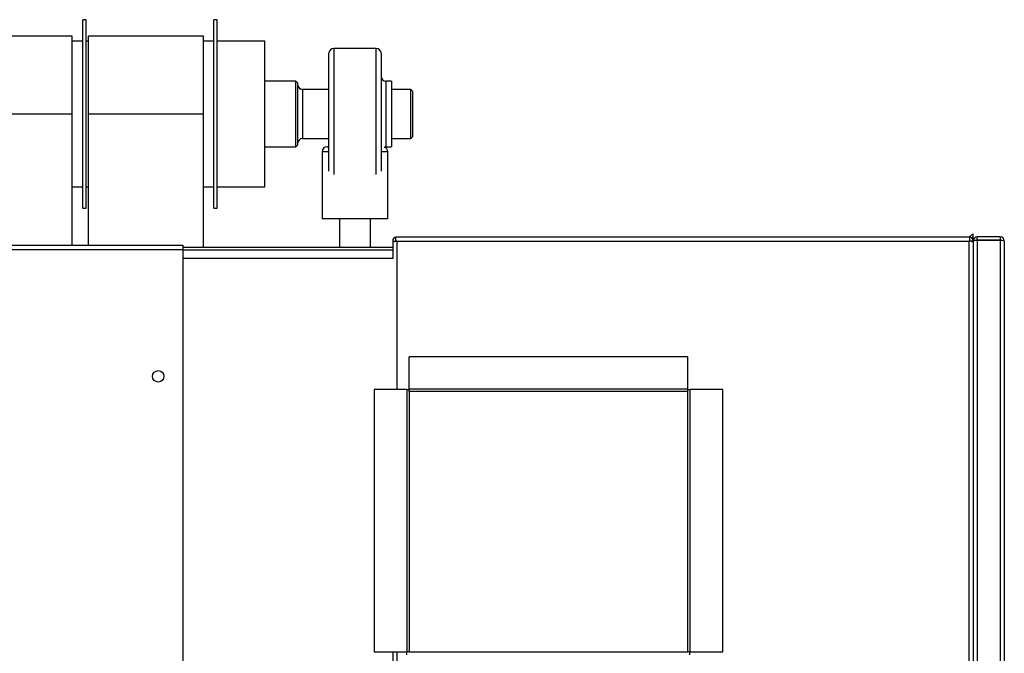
# Model space of a CAD drawing. Header units: metres. Extents: x -44 to 208, y -13 to 238.
# Tile 43 of 154: x 28.026 to 28.627, y 99.963 to 100.349. Entities that reach past the tile are written whole.
import ezdxf

# ---------------------------------------------------------------- set-up
doc = ezdxf.new("R2010")
doc.units = ezdxf.units.M
doc.header["$MEASUREMENT"] = 0
doc.layers.add('HTC-EST', color=253, linetype='Continuous')

# ---------------------------------------------------------------- blocks, each defined once
blk = doc.blocks.new('LS-09')
for p, q in [((-155.67888, 54.76774), (-155.68088, 54.76774)), ((-155.68088, 54.76268), (-155.68088, 54.76774)), ((-155.67888, 54.76268), (-155.67888, 54.76774)), ((-155.59888, 54.76774), (-155.60088, 54.76774)), ((-155.60088, 54.76268), (-155.60088, 54.76774)), ((-155.59888, 54.76268), (-155.59888, 54.76774)), ((-155.68088, 54.65274), (-155.68088, 54.76268)), ((-155.67888, 54.65274), (-155.67888, 54.76268)), ((-155.60088, 54.65274), (-155.60088, 54.76268)), ((-155.59888, 54.65274), (-155.59888, 54.76268)), ((-155.68738, 54.75769), (-155.75738, 54.75769)), ((-155.68738, 54.71024), (-155.68738, 54.75769)), ((-155.68088, 54.75469), (-155.68738, 54.75469)), ((-155.67738, 54.75469), (-155.67888, 54.75469)), ((-155.60738, 54.75769), (-155.67738, 54.75769)), ((-155.67738, 54.71024), (-155.67738, 54.75769)), ((-155.60738, 54.71024), (-155.60738, 54.75769)), ((-155.60088, 54.75469), (-155.60738, 54.75469)), ((-155.56988, 54.75469), (-155.59888, 54.75469)), ((-155.56988, 54.75078), (-155.56988, 54.75469)), ((-155.56988, 54.66579), (-155.56988, 54.75078)), ((-155.50198, 54.75024), (-155.52778, 54.75024)), ((-155.52778, 54.75024), (-155.52778, 54.71024)), ((-155.50198, 54.71024), (-155.50198, 54.75024)), ((-155.53078, 54.71024), (-155.53078, 54.74724)), ((-155.49898, 54.74724), (-155.49898, 54.71024)), ((-155.55088, 54.73024), (-155.56988, 54.73024)), ((-155.54988, 54.72924), (-155.55088, 54.73024)), ((-155.55088, 54.72848), (-155.55088, 54.73024)), ((-155.49268, 54.73024), (-155.49598, 54.73024)), ((-155.49598, 54.73024), (-155.49598, 54.71024)), ((-155.49268, 54.73024), (-155.49268, 54.71024)), ((-155.55088, 54.69024), (-155.55088, 54.72848)), ((-155.54988, 54.72924), (-155.54988, 54.72757)), ((-155.54988, 54.72757), (-155.54988, 54.69124)), ((-155.53078, 54.72524), (-155.54688, 54.72524)), ((-155.54688, 54.72524), (-155.54688, 54.72392)), ((-155.54688, 54.72392), (-155.54688, 54.69524)), ((-155.48088, 54.72524), (-155.49268, 54.72524)), ((-155.47988, 54.72424), (-155.48088, 54.72524)), ((-155.48088, 54.72392), (-155.48088, 54.72524)), ((-155.48088, 54.69524), (-155.48088, 54.72392)), ((-155.47988, 54.72424), (-155.47988, 54.72301)), ((-155.47988, 54.72301), (-155.47988, 54.69624)), ((-155.75738, 54.71024), (-155.68738, 54.71024)), ((-155.68738, 54.63024), (-155.68738, 54.71024)), ((-155.67738, 54.71024), (-155.60738, 54.71024)), ((-155.67738, 54.63024), (-155.67738, 54.71024)), ((-155.60738, 54.62894), (-155.60738, 54.71024)), ((-155.53078, 54.67529), (-155.53078, 54.71024)), ((-155.52778, 54.71024), (-155.52778, 54.67328)), ((-155.50198, 54.67328), (-155.50198, 54.71024)), ((-155.49898, 54.71024), (-155.49898, 54.67529)), ((-155.49598, 54.71024), (-155.49598, 54.69024)), ((-155.49268, 54.71024), (-155.49268, 54.69024)), ((-155.54688, 54.69524), (-155.53078, 54.69524)), ((-155.49268, 54.69524), (-155.48088, 54.69524)), ((-155.48088, 54.69524), (-155.47988, 54.69624)), ((-155.56988, 54.69024), (-155.55088, 54.69024)), ((-155.55088, 54.69024), (-155.54988, 54.69124)), ((-155.53188, 54.69024), (-155.53078, 54.69024)), ((-155.49598, 54.69024), (-155.49268, 54.69024)), ((-155.53488, 54.68724), (-155.53488, 54.64624)), ((-155.53078, 54.68724), (-155.53488, 54.68724)), ((-155.49488, 54.68724), (-155.49898, 54.68724)), ((-155.49488, 54.64624), (-155.49488, 54.68724)), ((-155.68738, 54.66579), (-155.68088, 54.66579)), ((-155.67888, 54.66579), (-155.67738, 54.66579)), ((-155.60738, 54.66579), (-155.60088, 54.66579)), ((-155.59888, 54.66579), (-155.56988, 54.66579)), ((-155.68088, 54.65274), (-155.67888, 54.65274)), ((-155.60088, 54.65274), (-155.59888, 54.65274)), ((-155.49488, 54.64624), (-155.53488, 54.64624)), ((-155.52438, 54.64624), (-155.52438, 54.62894)), ((-155.50538, 54.62894), (-155.50538, 54.64624)), ((-155.48988, 54.63524), (-155.48938, 54.63524)), ((-155.48988, 54.63274), (-155.48988, 54.63524)), ((-155.48938, 54.63524), (-155.14038, 54.63524)), ((-155.14038, 54.63524), (-155.13988, 54.63524)), ((-155.13803, 54.63724), (-155.14003, 54.63524)), ((-155.13988, 54.63274), (-155.13988, 54.63524)), ((-155.13864, 54.63463), (-155.13803, 54.63524)), ((-155.13803, 54.63724), (-155.13803, 54.63359)), ((-155.13538, 54.63324), (-155.13538, 54.63524)), ((-155.12138, 54.63524), (-155.13538, 54.63524)), ((-155.12138, 54.63524), (-155.12138, 54.63324)), ((-158.61988, 54.63024), (-155.61988, 54.63024)), ((-158.61988, 54.62764), (-155.61988, 54.62764)), ((-155.61988, 54.63024), (-155.61988, 54.62764)), ((-155.61988, 54.62894), (-155.49188, 54.62894)), ((-155.61988, 54.62764), (-155.61988, 53.77324)), ((-155.49188, 54.63274), (-155.48988, 54.63274)), ((-155.49188, 54.63274), (-155.49188, 54.63204)), ((-155.49188, 54.63204), (-155.49188, 54.62537)), ((-155.48988, 54.63274), (-155.48938, 54.63274)), ((-155.48988, 54.63265), (-155.48988, 54.63274)), ((-155.48938, 54.63274), (-155.14038, 54.63274)), ((-155.48938, 54.63274), (-155.48938, 54.54224)), ((-155.13988, 54.63274), (-155.14038, 54.63274)), ((-155.14038, 54.06224), (-155.14038, 54.63274)), ((-155.13788, 54.63274), (-155.13988, 54.63274)), ((-155.13788, 54.63274), (-155.13788, 54.63267)), ((-155.13788, 54.63267), (-155.13788, 53.49881)), ((-155.13788, 54.63204), (-155.13788, 54.06224)), ((-155.12138, 54.63324), (-155.13538, 54.63324)), ((-155.13538, 54.63317), (-155.13538, 53.49831)), ((-155.12138, 54.63317), (-155.13538, 54.63317)), ((-155.12138, 54.63317), (-155.12138, 53.49831)), ((-155.11888, 54.63274), (-155.11888, 53.49874)), ((-155.49188, 54.62724), (-155.61988, 54.62724)), ((-155.49188, 54.62204), (-155.61988, 54.62204)), ((-155.49188, 54.62537), (-155.49188, 54.62204)), ((-155.31188, 54.56224), (-155.48188, 54.56224)), ((-155.48188, 54.54234), (-155.48188, 54.56224)), ((-155.31188, 54.54234), (-155.31188, 54.56224)), ((-155.50318, 54.54224), (-155.50318, 54.38224)), ((-155.48328, 54.54224), (-155.50318, 54.54224)), ((-155.48328, 54.54224), (-155.48328, 54.38224)), ((-155.48328, 54.54224), (-155.48188, 54.54224)), ((-155.31188, 54.54234), (-155.48188, 54.54234)), ((-155.48188, 54.54094), (-155.48188, 54.54234)), ((-155.31188, 54.54094), (-155.48188, 54.54094)), ((-155.48188, 54.54094), (-155.48188, 54.38224)), ((-155.31188, 54.54091), (-155.48188, 54.54091)), ((-155.31188, 54.54094), (-155.31188, 54.54234)), ((-155.31188, 54.54224), (-155.31048, 54.54224)), ((-155.31188, 54.38224), (-155.31188, 54.54094)), ((-155.31048, 54.38224), (-155.31048, 54.54224)), ((-155.29058, 54.54224), (-155.31048, 54.54224)), ((-155.29058, 54.38224), (-155.29058, 54.54224)), ((-155.50318, 54.38224), (-155.48328, 54.38224)), ((-155.49188, 54.38224), (-155.49188, 54.04604)), ((-155.48938, 54.38224), (-155.48938, 54.06224)), ((-155.48188, 54.38224), (-155.48328, 54.38224)), ((-155.48318, 54.38044), (-155.48318, 54.38224)), ((-155.48188, 54.38224), (-155.31188, 54.38224)), ((-155.31048, 54.38224), (-155.31188, 54.38224)), ((-155.31058, 54.38044), (-155.31058, 54.38224)), ((-155.31048, 54.38224), (-155.29058, 54.38224))]:
    blk.add_line(p, q)
at = {"flags": 128}
for points in [[(-155.49693, 54.69009), (-155.49656, 54.69018), (-155.49598, 54.69024)], [(-155.13538, 54.63324), (-155.13557, 54.6332), (-155.13568, 54.63313)], [(-155.12109, 54.63314), (-155.12119, 54.6332), (-155.12138, 54.63324)]]:
    blk.add_lwpolyline(points, dxfattribs=at)
blk.add_circle((-155.63488, 54.55024), 0.0035)
for centre, radius, start, end in [((-155.52778, 54.74724), 0.003, 90, 180), ((-155.50198, 54.74724), 0.003, 0, 90), ((-155.49598, 54.73324), 0.003, 180, 270), ((-155.54688, 54.72824), 0.003, 180, 270), ((-155.54688, 54.69224), 0.003, 90, 180), ((-155.53188, 54.68724), 0.003, 90, 180), ((-155.49788, 54.68724), 0.003, 0, 71.53854), ((-155.48951, 54.63282), 0.00236, 98.84528, 181.85811), ((-155.14038, 54.63274), 0.0025, 359.97812, 78.50487), ((-155.13538, 54.63274), 0.0025, 90, 180), ((-155.12138, 54.63274), 0.0025, 0, 90), ((-155.48881, 54.62598), 0.00679, 94.76185, 116.82448), ((-155.14037, 54.62801), 0.00473, 58.26843, 90.14524), ((-155.13524, 54.62598), 0.00719, 91.10451, 111.51535), ((-155.1215, 54.62496), 0.00821, 71.36788, 89.145)]:
    blk.add_arc(centre, radius, start, end)

msp = doc.modelspace()

# ---------------------------------------------------------------- block references
at = {"layer": 'HTC-EST'}
msp.add_blockref('LS-09', (183.74574, 45.58165), dxfattribs=at)

doc.saveas('drawing.dxf')
